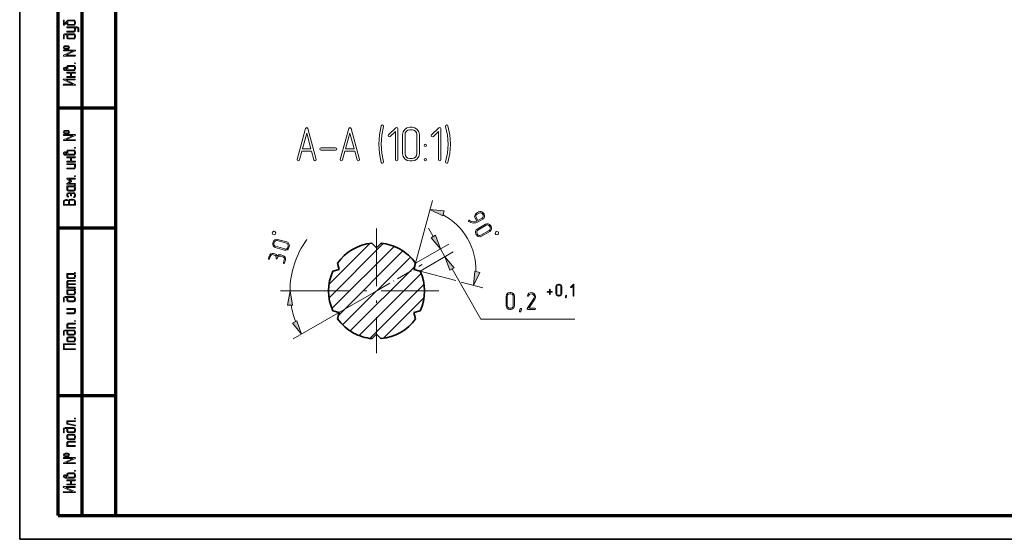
# Model space of a CAD drawing. Extents: x 0 to 420, y 0 to 297.
# Tile 1 of 18: x 0 to 205, y 0 to 108. Entities that reach past the tile are written whole.
import ezdxf

# ---------------------------------------------------------------- set-up
doc = ezdxf.new("R2010")
doc.units = 0
doc.linetypes.add('DASHDOT', pattern=[18.5, 12, -3, 0.5, -3])

msp = doc.modelspace()

# ---------------------------------------------------------------- linework, layer by layer
at = {"color": 7, "lineweight": 35}
for q in [(0, 297), (420, 0)]:
    msp.add_line((0, 0), q, dxfattribs=at)
at = {"color": 7, "lineweight": 70}
for p, q in [((20, 292), (20, 5)), ((8, 5), (8, 150)), ((13, 5), (13, 150)), ((20, 5), (415, 5))]:
    msp.add_line(p, q, dxfattribs=at)
at = {"color": 7, "lineweight": 70, "ltscale": 0.3}
for p, q in [((8, 90), (20, 90)), ((8, 65), (20, 65)), ((8, 30), (20, 30)), ((8, 5), (20, 5))]:
    msp.add_line(p, q, dxfattribs=at)
at = {"color": 7, "lineweight": 13, "ltscale": 0.338928}
msp.add_line((82.57, 57.61), (86.08, 70.7), dxfattribs=at)
at = {"color": 7, "linetype": 'DASHDOT', "lineweight": 13}
for p, q in [((74.42, 64.81), (74.42, 38.81)), ((87.42, 51.81), (61.42, 51.81))]:
    msp.add_line(p, q, dxfattribs=at)
at = {"color": 7, "lineweight": 13, "ltscale": 0.051139}
msp.add_line((85.24, 64.93), (86.26, 63.16), dxfattribs=at)
at = {"color": 7, "lineweight": 13, "ltscale": 0.400085}
for p, q in [((64.52, 50.39), (75.84, 61.7)), ((73.01, 41.91), (84.33, 53.22))]:
    msp.add_line(p, q, dxfattribs=at)
at = {"color": 7, "lineweight": 13, "ltscale": 0.299596}
for p, q in [((64.53, 53.22), (73, 61.7)), ((75.84, 41.91), (84.32, 50.39))]:
    msp.add_line(p, q, dxfattribs=at)
at = {"color": 7, "lineweight": 35, "ltscale": 0.033742}
for p, q in [((74.42, 60.81), (73.47, 61.76)), ((75.38, 61.76), (74.42, 60.81)), ((66.28, 57.61), (66.63, 56.31)), ((82.22, 56.31), (82.57, 57.61)), ((66.63, 56.31), (65.33, 55.96)), ((83.52, 55.96), (82.22, 56.31)), ((65.33, 47.65), (66.63, 47.31)), ((66.63, 47.31), (66.28, 46)), ((82.22, 47.31), (83.52, 47.65)), ((82.57, 46), (82.22, 47.31)), ((73.47, 41.85), (74.42, 42.81)), ((74.42, 42.81), (75.38, 41.85))]:
    msp.add_line(p, q, dxfattribs=at)
at = {"color": 7, "lineweight": 13, "ltscale": 0.458197}
for p, q in [((65.12, 48.15), (78.07, 61.11)), ((70.77, 42.5), (83.73, 55.46))]:
    msp.add_line(p, q, dxfattribs=at)
at = {"color": 7, "lineweight": 13, "ltscale": 0.476513}
for p, q in [((66.46, 46.67), (79.94, 60.15)), ((68.91, 43.46), (82.39, 56.94))]:
    msp.add_line(p, q, dxfattribs=at)
at = {"color": 7, "lineweight": 13, "ltscale": 0.199397}
for p, q in [((82.57, 57.61), (89.47, 61.6)), ((83.52, 55.96), (90.43, 59.94))]:
    msp.add_line(p, q, dxfattribs=at)
at = {"color": 7, "lineweight": 13, "ltscale": 0.047718}
msp.add_line((87.74, 60.6), (88.7, 58.94), dxfattribs=at)
at = {"color": 7, "lineweight": 13, "ltscale": 0.499889}
msp.add_line((67.35, 44.74), (81.49, 58.88), dxfattribs=at)
at = {"color": 7, "linetype": 'DASHDOT', "lineweight": 13, "ltscale": 0.277629}
msp.add_line((74.33, 51.75), (83.95, 57.3), dxfattribs=at)
at = {"color": 7, "lineweight": 13, "ltscale": 0.191688}
msp.add_line((83.52, 55.96), (90.93, 53.97), dxfattribs=at)
at = {"color": 7, "lineweight": 13, "ltscale": 0.301139}
msp.add_line((90.17, 56.39), (96.2, 45.95), dxfattribs=at)
at = {"color": 7, "lineweight": 13, "ltscale": 0.11838}
msp.add_line((92.04, 53.67), (96.62, 52.45), dxfattribs=at)
at = {"color": 7, "lineweight": 13, "ltscale": 0.176007}
msp.add_line((61.42, 51.81), (54.38, 51.81), dxfattribs=at)
at = {"color": 7, "lineweight": 13, "ltscale": 0.498343}
msp.add_line((74.33, 51.75), (57.07, 41.79), dxfattribs=at)
at = {"color": 7, "lineweight": 13, "ltscale": 0.489491}
msp.add_line((96.2, 45.95), (115.78, 45.95), dxfattribs=at)
at = {"color": 7, "lineweight": 13}
for points in [[(9.94, 108.2), (9.3, 107.54), (9.3, 108.21), (9.27, 108.28), (9.21, 108.3), (9.15, 108.28), (9.12, 108.21), (9.12, 107.32), (9.14, 107.25), (9.19, 107.22), (9.23, 107.23), (9.27, 107.26), (9.83, 107.83), (9.83, 107.59), (9.86, 107.45), (9.94, 107.33), (10.05, 107.25), (10.19, 107.23), (11.26, 107.23), (11.4, 107.26), (11.51, 107.34), (11.59, 107.45), (11.62, 107.59), (11.62, 107.94), (11.59, 108.08), (11.51, 108.2), (11.4, 108.27), (11.26, 108.3), (10.19, 108.3), (10.06, 108.28), (9.94, 108.2), (9.94, 108.2)], [(11.62, 106.69), (11.97, 106.69), (12.1, 106.64), (12.15, 106.52), (12.15, 105.98), (12.18, 105.91), (12.24, 105.89), (12.3, 105.92), (12.33, 105.98), (12.33, 106.52), (12.3, 106.65), (12.22, 106.77), (12.11, 106.84), (11.97, 106.87), (9.92, 106.87), (9.85, 106.84), (9.83, 106.78), (9.85, 106.72), (9.92, 106.69), (11.44, 106.69), (11.44, 106.16), (11.39, 106.04), (11.26, 105.98), (9.92, 105.98), (9.85, 105.95), (9.83, 105.89), (9.85, 105.83), (9.92, 105.8), (11.26, 105.8), (11.4, 105.83), (11.51, 105.91), (11.59, 106.02), (11.62, 106.16)], [(11.26, 108.12), (11.39, 108.07), (11.44, 107.94), (11.44, 107.59), (11.39, 107.46), (11.26, 107.41), (10.19, 107.41), (10.06, 107.46), (10.01, 107.59), (10.01, 107.94), (10.06, 108.07), (10.19, 108.12)], [(9.83, 105.26), (9.83, 104.73), (9.86, 104.59), (9.94, 104.48), (10.05, 104.4), (10.19, 104.37), (11.26, 104.37), (11.4, 104.4), (11.51, 104.48), (11.59, 104.59), (11.62, 104.73), (11.62, 105.09), (11.59, 105.22), (11.51, 105.34), (11.4, 105.41), (11.26, 105.44), (9.47, 105.44), (9.34, 105.41), (9.22, 105.34), (9.15, 105.22), (9.12, 105.09), (9.12, 104.46), (9.15, 104.4), (9.21, 104.37), (9.27, 104.4), (9.3, 104.46), (9.3, 105.09), (9.35, 105.21), (9.47, 105.26)], [(10.01, 105.26), (11.26, 105.26), (11.39, 105.21), (11.44, 105.09), (11.44, 104.73), (11.39, 104.6), (11.26, 104.55), (10.19, 104.55), (10.06, 104.6), (10.01, 104.73)], [(10.01, 102.94), (9.47, 102.94), (9.32, 102.91), (9.21, 102.83), (9.12, 102.59), (9.21, 102.34), (9.32, 102.25), (9.47, 102.23), (10.01, 102.23), (10.16, 102.26), (10.28, 102.34), (10.37, 102.59), (10.28, 102.83), (10.16, 102.91)], [(10.01, 102.76), (10.15, 102.71), (10.19, 102.59), (10.14, 102.46), (10.01, 102.41), (9.47, 102.41), (9.34, 102.46), (9.3, 102.59), (9.34, 102.71), (9.47, 102.76)], [(11.53, 102.05), (9.21, 102.05), (9.14, 102.02), (9.12, 101.96), (9.14, 101.9), (9.21, 101.87), (11.12, 101.87), (9.17, 100.97), (9.13, 100.93), (9.12, 100.89), (9.14, 100.83), (9.21, 100.8), (11.53, 100.8), (11.59, 100.83), (11.62, 100.89), (11.59, 100.96), (11.53, 100.98), (9.61, 100.98), (11.57, 101.88), (11.61, 101.92), (11.62, 101.96), (11.59, 102.02)], [(9.83, 98.24), (9.77, 98.32), (9.7, 98.4), (9.58, 98.47), (9.54, 98.48), (9.47, 98.48), (9.32, 98.45), (9.21, 98.37), (9.14, 98.25), (9.12, 98.12), (9.21, 97.88), (9.32, 97.79), (9.47, 97.77), (10.19, 97.77), (11.26, 97.77), (11.4, 97.79), (11.51, 97.87), (11.59, 97.99), (11.62, 98.13), (11.62, 98.48), (11.59, 98.62), (11.51, 98.74), (11.4, 98.81), (11.26, 98.84), (10.19, 98.84), (10.05, 98.81), (9.94, 98.73), (9.86, 98.62), (9.83, 98.48)], [(11.26, 98.66), (11.39, 98.61), (11.44, 98.48), (11.44, 98.13), (11.39, 98), (11.26, 97.95), (10.19, 97.95), (10.06, 98), (10.01, 98.13), (10.01, 98.48), (10.06, 98.61), (10.19, 98.66)], [(11.44, 99.29), (11.47, 99.22), (11.53, 99.2), (11.59, 99.22), (11.62, 99.29), (11.59, 99.35), (11.53, 99.38), (11.46, 99.35)], [(9.83, 97.95), (9.47, 97.95), (9.34, 98), (9.3, 98.12), (9.34, 98.25), (9.47, 98.3), (9.54, 98.29), (9.58, 98.26), (9.61, 98.24), (9.74, 98.08)], [(10.63, 97.23), (10.63, 96.52), (9.92, 96.52), (9.85, 96.49), (9.83, 96.43), (9.86, 96.37), (9.92, 96.34), (11.53, 96.34), (11.59, 96.37), (11.62, 96.43), (11.59, 96.49), (11.53, 96.52), (10.81, 96.52), (10.81, 97.23), (11.53, 97.23), (11.59, 97.26), (11.62, 97.32), (11.59, 97.38), (11.53, 97.41), (9.92, 97.41), (9.85, 97.38), (9.83, 97.32), (9.86, 97.26), (9.92, 97.23)], [(11.51, 95.99), (9.19, 95.99), (9.12, 95.96), (9.09, 95.9), (9.15, 95.82), (11.1, 94.91), (9.19, 94.91), (9.12, 94.88), (9.1, 94.82), (9.12, 94.76), (9.19, 94.74), (11.51, 94.74), (11.58, 94.76), (11.61, 94.82), (11.55, 94.9), (9.6, 95.81), (11.51, 95.81), (11.58, 95.84), (11.6, 95.9), (11.58, 95.96)], [(75.9, 78.75), (75.53, 80.57), (75.41, 82.44), (75.53, 84.28), (75.9, 86.12), (75.91, 86.18), (75.83, 86.37), (75.65, 86.43), (75.51, 86.39), (75.42, 86.24), (75.03, 84.35), (74.9, 82.44), (75.04, 80.5), (75.42, 78.62), (75.52, 78.47), (75.65, 78.43), (75.83, 78.51), (75.91, 78.68)], [(89.32, 78.62), (89.7, 80.51), (89.83, 82.44), (89.7, 84.35), (89.32, 86.24), (89.22, 86.39), (89.09, 86.43), (88.9, 86.35), (88.83, 86.19), (88.84, 86.12), (89.21, 84.29), (89.33, 82.44), (89.21, 80.58), (88.84, 78.75), (88.83, 78.68), (88.9, 78.51), (89.09, 78.43), (89.24, 78.48)], [(10.01, 85.3), (9.47, 85.3), (9.32, 85.27), (9.21, 85.19), (9.12, 84.95), (9.21, 84.7), (9.32, 84.62), (9.47, 84.59), (10.01, 84.59), (10.16, 84.62), (10.28, 84.7), (10.37, 84.95), (10.28, 85.19), (10.16, 85.27)], [(11.53, 84.42), (9.21, 84.42), (9.14, 84.39), (9.12, 84.32), (9.14, 84.26), (9.21, 84.24), (11.12, 84.24), (9.17, 83.33), (9.13, 83.3), (9.12, 83.25), (9.14, 83.19), (9.21, 83.17), (11.53, 83.17), (11.59, 83.19), (11.62, 83.25), (11.59, 83.32), (11.53, 83.34), (9.61, 83.34), (11.57, 84.24), (11.61, 84.28), (11.62, 84.32), (11.59, 84.39)], [(10.01, 85.12), (10.15, 85.07), (10.19, 84.95), (10.14, 84.82), (10.01, 84.77), (9.47, 84.77), (9.34, 84.82), (9.3, 84.95), (9.34, 85.07), (9.47, 85.12)], [(58.85, 80.94), (58.87, 80.94), (60.86, 80.94), (60.88, 80.94), (61.37, 79.13), (61.47, 78.99), (61.61, 78.94), (61.78, 79.01), (61.85, 79.18), (61.85, 79.25), (60.1, 85.7), (59.86, 85.92), (59.62, 85.7), (57.87, 79.25), (57.86, 79.18), (57.93, 79.01), (58.12, 78.94), (58.27, 78.99), (58.35, 79.13)], [(60.75, 81.44), (58.98, 81.44), (59.86, 84.73)], [(67.84, 80.94), (67.86, 80.94), (69.86, 80.94), (69.88, 80.94), (70.37, 79.13), (70.46, 78.99), (70.6, 78.94), (70.78, 79.01), (70.85, 79.18), (70.85, 79.25), (69.1, 85.7), (68.85, 85.92), (68.62, 85.7), (66.87, 79.25), (66.86, 79.18), (66.93, 79.01), (67.11, 78.94), (67.27, 78.99), (67.35, 79.13)], [(69.74, 81.44), (67.97, 81.44), (68.85, 84.73)], [(78.85, 79.18), (78.85, 85.68), (78.78, 85.86), (78.6, 85.92), (78.43, 85.85), (76.94, 84.36), (76.86, 84.19), (76.94, 84.01), (77.11, 83.93), (77.29, 84.01), (78.35, 85.09), (78.35, 79.18), (78.43, 79), (78.61, 78.94), (78.78, 79)], [(83.36, 80.43), (83.36, 84.43), (83.24, 85), (82.92, 85.5), (82.42, 85.82), (81.85, 85.94), (81.35, 85.94), (80.77, 85.81), (80.29, 85.48), (79.96, 84.99), (79.86, 84.43), (79.86, 80.43), (79.96, 79.86), (80.3, 79.38), (80.78, 79.04), (81.35, 78.94), (81.85, 78.94), (82.42, 79.04), (82.92, 79.38), (83.24, 79.86)], [(82.85, 80.43), (82.78, 80.03), (82.56, 79.72), (82.23, 79.5), (81.85, 79.44), (81.35, 79.44), (80.97, 79.5), (80.65, 79.72), (80.43, 80.04), (80.36, 80.43), (80.36, 84.43), (80.42, 84.81), (80.64, 85.14), (80.96, 85.35), (81.35, 85.43), (81.85, 85.43), (82.23, 85.35), (82.56, 85.14), (82.78, 84.81), (82.85, 84.43)], [(87.84, 79.18), (87.84, 85.68), (87.77, 85.86), (87.58, 85.92), (87.42, 85.85), (85.92, 84.36), (85.84, 84.19), (85.92, 84.01), (86.1, 83.93), (86.27, 84.01), (87.34, 85.09), (87.34, 79.18), (87.42, 79), (87.59, 78.94), (87.77, 79)], [(84.59, 82.44), (84.41, 82.35), (84.35, 82.18), (84.41, 82.01), (84.59, 81.93), (84.79, 82.02), (84.85, 82.18), (84.78, 82.35)], [(9.83, 80.6), (9.77, 80.68), (9.7, 80.76), (9.58, 80.83), (9.54, 80.84), (9.47, 80.84), (9.32, 80.82), (9.21, 80.73), (9.14, 80.62), (9.12, 80.49), (9.21, 80.24), (9.32, 80.16), (9.47, 80.13), (10.19, 80.13), (11.26, 80.13), (11.4, 80.16), (11.51, 80.24), (11.59, 80.35), (11.62, 80.49), (11.62, 80.84), (11.59, 80.98), (11.51, 81.1), (11.4, 81.17), (11.26, 81.2), (10.19, 81.2), (10.05, 81.17), (9.94, 81.1), (9.86, 80.98), (9.83, 80.84)], [(9.83, 80.31), (9.47, 80.31), (9.34, 80.36), (9.3, 80.49), (9.34, 80.61), (9.47, 80.67), (9.54, 80.65), (9.58, 80.62), (9.61, 80.6), (9.74, 80.45)], [(11.26, 81.02), (11.39, 80.97), (11.44, 80.84), (11.44, 80.49), (11.39, 80.36), (11.26, 80.31), (10.19, 80.31), (10.06, 80.36), (10.01, 80.49), (10.01, 80.84), (10.06, 80.97), (10.19, 81.02)], [(11.44, 81.65), (11.47, 81.58), (11.53, 81.56), (11.59, 81.58), (11.62, 81.65), (11.59, 81.72), (11.53, 81.74), (11.46, 81.71)], [(65.87, 81.19), (66.05, 81.27), (66.11, 81.43), (66.05, 81.61), (65.87, 81.69), (62.87, 81.69), (62.68, 81.6), (62.61, 81.43), (62.68, 81.26), (62.87, 81.19)], [(10.63, 79.59), (10.63, 78.88), (9.92, 78.88), (9.85, 78.85), (9.83, 78.79), (9.86, 78.73), (9.92, 78.7), (11.53, 78.7), (11.59, 78.73), (11.62, 78.79), (11.59, 78.86), (11.53, 78.88), (10.81, 78.88), (10.81, 79.59), (11.53, 79.59), (11.59, 79.62), (11.62, 79.68), (11.59, 79.75), (11.53, 79.77), (9.92, 79.77), (9.85, 79.74), (9.83, 79.68), (9.86, 79.62), (9.92, 79.59)], [(11.53, 78.34), (9.92, 78.34), (9.85, 78.32), (9.83, 78.25), (9.86, 78.19), (9.92, 78.17), (11.44, 78.17), (11.44, 77.63), (11.39, 77.5), (11.26, 77.45), (9.92, 77.45), (9.85, 77.42), (9.83, 77.36), (9.86, 77.3), (9.92, 77.27), (11.26, 77.27), (11.4, 77.3), (11.51, 77.38), (11.59, 77.49), (11.62, 77.63), (11.62, 78.25), (11.59, 78.32)], [(84.59, 79.44), (84.41, 79.35), (84.35, 79.18), (84.41, 79.01), (84.59, 78.94), (84.79, 79.02), (84.85, 79.18), (84.78, 79.37)], [(11.53, 75.31), (9.92, 75.31), (9.85, 75.29), (9.83, 75.23), (9.87, 75.15), (10.56, 74.69), (9.87, 74.23), (9.84, 74.19), (9.83, 74.16), (9.86, 74.09), (9.92, 74.06), (11.53, 74.06), (11.59, 74.09), (11.62, 74.15), (11.59, 74.22), (11.53, 74.24), (10.22, 74.24), (10.78, 74.61), (10.83, 74.69), (10.78, 74.76), (10.22, 75.14), (11.53, 75.14), (11.59, 75.16), (11.62, 75.22), (11.59, 75.29)], [(11.44, 75.76), (11.47, 75.69), (11.53, 75.67), (11.59, 75.69), (11.62, 75.76), (11.59, 75.83), (11.53, 75.85), (11.46, 75.82)], [(11.44, 73.83), (11.37, 73.74), (11.26, 73.71), (9.92, 73.71), (9.85, 73.68), (9.83, 73.61), (9.83, 72.99), (9.86, 72.85), (9.94, 72.74), (10.06, 72.66), (10.19, 72.64), (11.26, 72.64), (11.4, 72.66), (11.51, 72.74), (11.59, 72.85), (11.62, 72.99), (11.62, 73.35), (11.59, 73.49), (11.5, 73.61), (11.57, 73.69), (11.62, 73.77), (11.62, 73.8), (11.59, 73.87), (11.53, 73.89)], [(10.72, 72.16), (10.61, 72.25), (10.46, 72.28), (10.19, 72.28), (10.06, 72.25), (9.94, 72.16), (9.86, 72.04), (9.83, 71.9), (9.83, 71.73), (9.9, 71.52), (10.08, 71.39), (10.11, 71.38), (10.17, 71.41), (10.19, 71.47), (10.18, 71.52), (10.13, 71.55), (10.04, 71.62), (10.01, 71.73), (10.01, 71.9), (10.06, 72.04), (10.19, 72.1), (10.46, 72.1), (10.58, 72.04), (10.63, 71.9), (10.63, 71.73), (10.67, 71.66), (10.72, 71.63), (10.79, 71.66), (10.81, 71.73), (10.81, 71.9), (10.87, 72.04), (10.99, 72.1), (11.26, 72.1), (11.39, 72.04), (11.44, 71.9), (11.44, 71.63), (11.4, 71.53), (11.31, 71.46), (11.25, 71.38), (11.28, 71.32), (11.34, 71.29), (11.37, 71.29), (11.55, 71.43), (11.62, 71.63), (11.62, 71.9), (11.59, 72.05), (11.51, 72.17), (11.4, 72.25), (11.26, 72.28), (10.99, 72.28), (10.85, 72.24)], [(11.26, 73.53), (11.39, 73.48), (11.44, 73.35), (11.44, 72.99), (11.39, 72.87), (11.26, 72.81), (10.19, 72.81), (10.06, 72.87), (10.01, 72.99), (10.01, 73.53)], [(11.62, 69.78), (11.62, 70.41), (11.58, 70.6), (11.46, 70.77), (11.28, 70.9), (11.08, 70.94), (10.72, 70.94), (10.44, 70.86), (10.25, 70.65), (10.06, 70.8), (9.83, 70.85), (9.65, 70.85), (9.45, 70.81), (9.27, 70.69), (9.16, 70.52), (9.12, 70.32), (9.12, 69.78), (9.14, 69.71), (9.21, 69.69), (11.53, 69.69), (11.59, 69.71)], [(10.19, 69.87), (9.3, 69.87), (9.3, 70.32), (9.32, 70.45), (9.4, 70.57), (9.52, 70.65), (9.65, 70.67), (9.83, 70.67), (9.97, 70.65), (10.09, 70.57), (10.17, 70.45), (10.19, 70.32)], [(11.44, 69.87), (10.37, 69.87), (10.37, 70.41), (10.4, 70.54), (10.47, 70.66), (10.59, 70.74), (10.72, 70.76), (11.08, 70.76), (11.23, 70.74), (11.34, 70.66), (11.42, 70.54), (11.44, 70.41)], [(88.55, 68.51), (85.56, 68.77), (88.28, 67.5)], [(95.61, 66.2), (96.57, 66.76), (96.79, 66.95), (96.92, 67.22), (96.94, 67.51), (96.84, 67.79), (96.72, 68), (96.52, 68.23), (96.26, 68.35), (95.96, 68.37), (95.69, 68.28), (95.26, 68.02), (95.03, 67.83), (94.9, 67.57), (94.88, 67.28), (94.98, 67), (95.36, 66.36), (95.02, 66.24), (94.65, 66.21), (94.21, 66.3), (94, 66.39), (93.81, 66.52), (93.74, 66.55), (93.67, 66.54), (93.61, 66.46), (93.62, 66.37), (93.65, 66.32), (94.11, 66.06), (94.64, 65.96), (95.14, 66.02)], [(95.58, 66.48), (95.2, 67.13), (95.13, 67.31), (95.15, 67.5), (95.23, 67.68), (95.38, 67.81), (95.82, 68.06), (96, 68.13), (96.2, 68.11), (96.37, 68.03), (96.5, 67.88), (96.63, 67.66), (96.69, 67.47), (96.68, 67.28), (96.59, 67.11), (96.44, 66.98)], [(96.31, 63.21), (98.04, 64.21), (98.26, 64.4), (98.39, 64.67), (98.41, 64.96), (98.32, 65.24), (98.19, 65.45), (97.99, 65.68), (97.73, 65.8), (97.43, 65.82), (97.17, 65.72), (95.43, 64.72), (95.21, 64.54), (95.09, 64.27), (95.06, 63.98), (95.16, 63.7), (95.28, 63.49), (95.47, 63.26), (95.74, 63.14), (96.03, 63.11)], [(53.33, 63.68), (53.39, 63.9), (53.23, 64.19), (53.01, 64.25), (52.72, 64.09), (52.65, 63.87), (52.81, 63.58), (53.04, 63.52)], [(96.18, 63.43), (95.99, 63.36), (95.8, 63.38), (95.62, 63.46), (95.5, 63.61), (95.38, 63.83), (95.31, 64.01), (95.33, 64.2), (95.41, 64.38), (95.56, 64.51), (97.29, 65.51), (97.47, 65.57), (97.67, 65.56), (97.84, 65.48), (97.97, 65.33), (98.1, 65.11), (98.16, 64.93), (98.15, 64.73), (98.06, 64.55), (97.92, 64.43)], [(99.16, 63.77), (99.28, 63.56), (99.6, 63.48), (99.8, 63.59), (99.89, 63.91), (99.77, 64.12), (99.45, 64.2), (99.25, 64.08)], [(55.72, 62.02), (53.79, 62.56), (53.5, 62.59), (53.22, 62.5), (52.99, 62.31), (52.86, 62.05), (52.79, 61.8), (52.77, 61.51), (52.86, 61.23), (53.06, 61.01), (53.31, 60.88), (55.24, 60.33), (55.53, 60.3), (55.8, 60.4), (56.03, 60.58), (56.16, 60.85), (56.23, 61.09), (56.26, 61.38), (56.16, 61.66), (55.98, 61.88)], [(55.65, 61.77), (55.83, 61.69), (55.95, 61.54), (56.01, 61.35), (55.99, 61.16), (55.92, 60.92), (55.84, 60.74), (55.69, 60.62), (55.5, 60.55), (55.31, 60.57), (53.38, 61.12), (53.21, 61.2), (53.08, 61.36), (53.02, 61.54), (53.03, 61.74), (53.1, 61.98), (53.19, 62.15), (53.34, 62.28), (53.53, 62.34), (53.72, 62.32)], [(85.81, 62.9), (87.74, 60.6), (86.72, 63.42)], [(53.68, 59.11), (53.48, 59.38), (53.19, 59.53), (52.95, 59.6), (52.66, 59.63), (52.38, 59.54), (52.15, 59.35), (52.02, 59.09), (51.88, 58.61), (51.9, 58.51), (51.97, 58.45), (52.07, 58.46), (52.12, 58.54), (52.26, 59.02), (52.35, 59.2), (52.5, 59.32), (52.69, 59.38), (52.88, 59.36), (53.12, 59.3), (53.3, 59.2), (53.42, 59.06), (53.49, 58.87), (53.46, 58.68), (53.48, 58.58), (53.55, 58.52), (53.64, 58.53), (53.7, 58.61), (53.74, 58.73), (53.83, 58.9), (53.98, 59.03), (54.17, 59.09), (54.36, 59.07), (54.84, 58.94), (55.02, 58.85), (55.14, 58.7), (55.2, 58.51), (55.18, 58.32), (55.01, 57.72), (55.02, 57.62), (55.1, 57.56), (55.19, 57.57), (55.25, 57.65), (55.42, 58.25), (55.45, 58.54), (55.35, 58.82), (55.17, 59.04), (54.91, 59.18), (54.43, 59.31), (54.01, 59.31)], [(90.62, 56.65), (88.7, 58.94), (89.72, 56.13)], [(11.44, 55.56), (11.37, 55.48), (11.26, 55.44), (9.92, 55.44), (9.85, 55.42), (9.83, 55.35), (9.83, 54.73), (9.86, 54.59), (9.94, 54.48), (10.06, 54.4), (10.19, 54.37), (11.26, 54.37), (11.4, 54.4), (11.51, 54.48), (11.59, 54.59), (11.62, 54.73), (11.62, 55.09), (11.59, 55.23), (11.5, 55.35), (11.57, 55.43), (11.62, 55.51), (11.62, 55.54), (11.59, 55.6), (11.53, 55.63)], [(94.95, 55.95), (94.68, 52.97), (95.95, 55.68)], [(10.01, 53.12), (11.53, 53.12), (11.59, 53.15), (11.62, 53.21), (11.59, 53.28), (11.53, 53.3), (10.01, 53.3), (10.01, 53.66), (10.06, 53.78), (10.19, 53.84), (11.53, 53.84), (11.59, 53.87), (11.62, 53.93), (11.59, 53.99), (11.53, 54.01), (10.19, 54.01), (10.05, 53.99), (9.94, 53.91), (9.86, 53.8), (9.83, 53.66), (9.83, 52.5), (9.85, 52.43), (9.92, 52.41), (11.53, 52.41), (11.59, 52.44), (11.62, 52.5), (11.59, 52.56), (11.53, 52.59), (10.01, 52.59)], [(11.26, 55.26), (11.39, 55.21), (11.44, 55.09), (11.44, 54.73), (11.39, 54.6), (11.26, 54.55), (10.19, 54.55), (10.06, 54.6), (10.01, 54.73), (10.01, 55.26)], [(11.44, 52.17), (11.37, 52.09), (11.26, 52.05), (9.92, 52.05), (9.85, 52.03), (9.83, 51.96), (9.83, 51.34), (9.86, 51.19), (9.94, 51.08), (10.06, 51), (10.19, 50.98), (11.26, 50.98), (11.4, 51), (11.51, 51.08), (11.59, 51.2), (11.62, 51.34), (11.62, 51.69), (11.59, 51.84), (11.5, 51.96), (11.57, 52.03), (11.62, 52.12), (11.62, 52.15), (11.59, 52.21), (11.53, 52.24)], [(11.26, 51.87), (11.39, 51.82), (11.44, 51.69), (11.44, 51.34), (11.39, 51.21), (11.26, 51.16), (10.19, 51.16), (10.06, 51.21), (10.01, 51.34), (10.01, 51.87)], [(56.9, 48.85), (56.38, 51.81), (55.86, 48.85)], [(103.2, 48.7), (103.2, 50.7), (103.14, 50.99), (102.98, 51.23), (102.73, 51.4), (102.44, 51.45), (102.19, 51.45), (101.9, 51.39), (101.66, 51.23), (101.5, 50.98), (101.45, 50.7), (101.45, 48.7), (101.5, 48.41), (101.67, 48.17), (101.91, 48.01), (102.19, 47.95), (102.44, 47.95), (102.73, 48.01), (102.98, 48.17), (103.14, 48.41)], [(107.46, 47.95), (107.55, 47.99), (107.59, 48.08), (107.55, 48.17), (107.46, 48.2), (106.2, 48.2), (107.44, 50.09), (107.57, 50.35), (107.61, 50.59), (107.53, 50.93), (107.31, 51.21), (107.01, 51.39), (106.67, 51.45), (106.43, 51.42), (106.22, 51.32), (106.02, 51.13), (105.89, 50.86), (105.88, 50.81), (105.92, 50.73), (106.01, 50.69), (106.08, 50.72), (106.12, 50.77), (106.35, 51.1), (106.68, 51.2), (106.94, 51.15), (107.15, 51.02), (107.3, 50.82), (107.35, 50.59), (107.32, 50.41), (107.28, 50.32), (107.23, 50.23), (105.86, 48.15), (105.84, 48.09), (105.88, 47.99), (105.96, 47.95)], [(110.65, 51.72), (110.65, 52.06), (110.62, 52.13), (110.56, 52.15), (110.49, 52.13), (110.47, 52.06), (110.47, 51.72), (110.12, 51.72), (110.05, 51.69), (110.03, 51.63), (110.05, 51.57), (110.12, 51.54), (110.47, 51.54), (110.47, 51.19), (110.49, 51.13), (110.56, 51.1), (110.62, 51.13), (110.65, 51.19), (110.65, 51.54), (110.99, 51.54), (111.06, 51.57), (111.08, 51.63), (111.06, 51.69), (110.99, 51.72)], [(113.05, 51.28), (113.05, 52.68), (113.01, 52.88), (112.9, 53.05), (112.73, 53.16), (112.53, 53.2), (112.35, 53.2), (112.15, 53.16), (111.98, 53.05), (111.86, 52.87), (111.83, 52.68), (111.83, 51.28), (111.86, 51.08), (111.98, 50.91), (112.15, 50.79), (112.35, 50.75), (112.53, 50.75), (112.73, 50.79), (112.9, 50.91), (113.01, 51.08)], [(112.88, 51.28), (112.85, 51.14), (112.77, 51.03), (112.66, 50.95), (112.53, 50.93), (112.35, 50.93), (112.22, 50.95), (112.11, 51.03), (112.03, 51.14), (112, 51.28), (112, 52.68), (112.02, 52.81), (112.1, 52.92), (112.21, 53), (112.35, 53.03), (112.53, 53.03), (112.66, 53), (112.77, 52.92), (112.85, 52.81), (112.88, 52.68)], [(115.6, 50.84), (115.6, 53.11), (115.58, 53.18), (115.51, 53.2), (115.45, 53.18), (114.93, 52.65), (114.9, 52.59), (114.93, 52.53), (114.99, 52.5), (115.05, 52.53), (115.43, 52.91), (115.43, 50.84), (115.45, 50.78), (115.51, 50.75), (115.58, 50.78)], [(9.83, 50.44), (9.83, 49.91), (9.86, 49.77), (9.94, 49.65), (10.05, 49.57), (10.19, 49.55), (11.26, 49.55), (11.4, 49.58), (11.51, 49.66), (11.59, 49.77), (11.62, 49.91), (11.62, 50.26), (11.59, 50.4), (11.51, 50.52), (11.4, 50.59), (11.26, 50.62), (9.47, 50.62), (9.34, 50.59), (9.22, 50.52), (9.15, 50.4), (9.12, 50.26), (9.12, 49.64), (9.15, 49.57), (9.21, 49.55), (9.27, 49.57), (9.3, 49.64), (9.3, 50.26), (9.35, 50.39), (9.47, 50.44)], [(10.01, 50.44), (11.26, 50.44), (11.39, 50.39), (11.44, 50.26), (11.44, 49.91), (11.39, 49.78), (11.26, 49.73), (10.19, 49.73), (10.06, 49.78), (10.01, 49.91)], [(102.95, 48.7), (102.91, 48.5), (102.8, 48.35), (102.63, 48.24), (102.44, 48.2), (102.19, 48.2), (102, 48.24), (101.85, 48.35), (101.73, 48.51), (101.7, 48.7), (101.7, 50.7), (101.73, 50.89), (101.84, 51.05), (102, 51.16), (102.19, 51.2), (102.44, 51.2), (102.63, 51.16), (102.8, 51.05), (102.91, 50.89), (102.95, 50.7)], [(114.06, 50.8), (113.97, 50.46), (113.94, 50.4), (113.89, 50.38), (113.82, 50.41), (113.8, 50.47), (113.8, 50.5), (113.89, 50.84), (113.92, 50.89), (113.97, 50.91), (114.04, 50.89), (114.06, 50.83)], [(11.53, 48.12), (9.92, 48.12), (9.85, 48.09), (9.83, 48.03), (9.86, 47.97), (9.92, 47.94), (11.44, 47.94), (11.44, 47.41), (11.39, 47.28), (11.26, 47.23), (9.92, 47.23), (9.85, 47.2), (9.83, 47.14), (9.86, 47.08), (9.92, 47.05), (11.26, 47.05), (11.4, 47.07), (11.51, 47.15), (11.59, 47.27), (11.62, 47.41), (11.62, 48.03), (11.59, 48.1)], [(104.64, 48.02), (104.51, 47.53), (104.47, 47.45), (104.39, 47.43), (104.3, 47.47), (104.26, 47.55), (104.27, 47.59), (104.39, 48.08), (104.44, 48.15), (104.51, 48.18), (104.6, 48.14), (104.64, 48.06)], [(11.44, 45.54), (11.47, 45.47), (11.53, 45.45), (11.59, 45.47), (11.62, 45.54), (11.59, 45.6), (11.53, 45.63), (11.46, 45.6)], [(56.87, 45.08), (58.8, 42.79), (57.77, 45.6)], [(9.83, 43.48), (9.83, 42.95), (9.86, 42.81), (9.94, 42.69), (10.05, 42.61), (10.19, 42.59), (11.26, 42.59), (11.4, 42.62), (11.51, 42.7), (11.59, 42.81), (11.62, 42.95), (11.62, 43.3), (11.59, 43.44), (11.51, 43.56), (11.4, 43.63), (11.26, 43.66), (9.47, 43.66), (9.34, 43.63), (9.22, 43.55), (9.15, 43.44), (9.12, 43.3), (9.12, 42.68), (9.15, 42.61), (9.21, 42.59), (9.27, 42.61), (9.3, 42.68), (9.3, 43.3), (9.35, 43.43), (9.47, 43.48)], [(11.53, 45.09), (10.19, 45.09), (10.05, 45.06), (9.94, 44.98), (9.86, 44.87), (9.83, 44.73), (9.83, 44.11), (9.85, 44.04), (9.92, 44.02), (11.53, 44.02), (11.59, 44.04), (11.62, 44.11), (11.59, 44.17), (11.53, 44.2), (10.01, 44.2), (10.01, 44.73), (10.06, 44.86), (10.19, 44.91), (11.53, 44.91), (11.59, 44.94), (11.62, 45), (11.59, 45.06)], [(10.01, 43.48), (11.26, 43.48), (11.39, 43.43), (11.44, 43.3), (11.44, 42.95), (11.39, 42.82), (11.26, 42.77), (10.19, 42.77), (10.06, 42.82), (10.01, 42.95)], [(11.26, 42.23), (10.19, 42.23), (10.05, 42.2), (9.94, 42.13), (9.86, 42.01), (9.83, 41.87), (9.83, 41.51), (9.86, 41.37), (9.94, 41.26), (10.06, 41.18), (10.19, 41.16), (11.26, 41.16), (11.4, 41.18), (11.51, 41.26), (11.59, 41.38), (11.62, 41.51), (11.62, 41.87), (11.59, 42.01), (11.51, 42.13), (11.4, 42.2)], [(11.26, 42.05), (11.39, 42), (11.44, 41.87), (11.44, 41.51), (11.39, 41.39), (11.26, 41.34), (10.19, 41.34), (10.06, 41.39), (10.01, 41.51), (10.01, 41.87), (10.06, 42), (10.19, 42.05)], [(11.53, 40.81), (9.21, 40.81), (9.14, 40.78), (9.12, 40.72), (9.12, 39.64), (9.14, 39.58), (9.21, 39.56), (11.53, 39.56), (11.59, 39.58), (11.62, 39.64), (11.59, 39.71), (11.53, 39.74), (9.3, 39.74), (9.3, 40.63), (11.53, 40.63), (11.59, 40.66), (11.62, 40.72), (11.59, 40.78)], [(11.53, 24.73), (9.92, 24.73), (9.85, 24.71), (9.83, 24.64), (9.83, 24.11), (9.9, 24.02), (11.51, 23.66), (11.53, 23.66), (11.59, 23.69), (11.62, 23.75), (11.55, 23.84), (10.01, 24.18), (10.01, 24.55), (11.53, 24.55), (11.59, 24.58), (11.62, 24.64), (11.59, 24.71)], [(11.44, 25.18), (11.47, 25.11), (11.53, 25.09), (11.59, 25.11), (11.62, 25.18), (11.59, 25.25), (11.53, 25.27), (11.46, 25.24)], [(9.83, 23.12), (9.83, 22.59), (9.86, 22.45), (9.94, 22.33), (10.05, 22.25), (10.19, 22.23), (11.26, 22.23), (11.4, 22.26), (11.51, 22.34), (11.59, 22.45), (11.62, 22.59), (11.62, 22.94), (11.59, 23.08), (11.51, 23.2), (11.4, 23.27), (11.26, 23.3), (9.47, 23.3), (9.34, 23.27), (9.22, 23.2), (9.15, 23.08), (9.12, 22.94), (9.12, 22.32), (9.15, 22.25), (9.21, 22.23), (9.27, 22.25), (9.3, 22.32), (9.3, 22.94), (9.35, 23.07), (9.47, 23.12)], [(10.01, 23.12), (11.26, 23.12), (11.39, 23.07), (11.44, 22.94), (11.44, 22.59), (11.39, 22.46), (11.26, 22.41), (10.19, 22.41), (10.06, 22.46), (10.01, 22.59)], [(11.26, 21.87), (10.19, 21.87), (10.05, 21.84), (9.94, 21.77), (9.86, 21.65), (9.83, 21.51), (9.83, 21.16), (9.86, 21.01), (9.94, 20.9), (10.06, 20.82), (10.19, 20.8), (11.26, 20.8), (11.4, 20.82), (11.51, 20.9), (11.59, 21.02), (11.62, 21.16), (11.62, 21.51), (11.59, 21.65), (11.51, 21.77), (11.4, 21.84)], [(11.26, 21.69), (11.39, 21.64), (11.44, 21.51), (11.44, 21.16), (11.39, 21.03), (11.26, 20.98), (10.19, 20.98), (10.06, 21.03), (10.01, 21.16), (10.01, 21.51), (10.06, 21.64), (10.19, 21.69)], [(11.53, 20.44), (10.19, 20.44), (10.05, 20.41), (9.94, 20.34), (9.86, 20.22), (9.83, 20.09), (9.83, 19.46), (9.85, 19.4), (9.92, 19.37), (11.53, 19.37), (11.59, 19.4), (11.62, 19.46), (11.59, 19.53), (11.53, 19.55), (10.01, 19.55), (10.01, 20.09), (10.06, 20.21), (10.19, 20.26), (11.53, 20.26), (11.59, 20.29), (11.62, 20.35), (11.59, 20.42)], [(10.01, 17.94), (9.47, 17.94), (9.32, 17.91), (9.21, 17.83), (9.12, 17.59), (9.21, 17.34), (9.32, 17.25), (9.47, 17.23), (10.01, 17.23), (10.16, 17.26), (10.28, 17.34), (10.37, 17.59), (10.28, 17.83), (10.16, 17.91)], [(11.53, 17.05), (9.21, 17.05), (9.14, 17.02), (9.12, 16.96), (9.14, 16.9), (9.21, 16.87), (11.12, 16.87), (9.17, 15.97), (9.13, 15.93), (9.12, 15.89), (9.14, 15.83), (9.21, 15.8), (11.53, 15.8), (11.59, 15.83), (11.62, 15.89), (11.59, 15.96), (11.53, 15.98), (9.61, 15.98), (11.57, 16.88), (11.61, 16.92), (11.62, 16.96), (11.59, 17.02)], [(10.01, 17.76), (10.15, 17.71), (10.19, 17.59), (10.14, 17.46), (10.01, 17.41), (9.47, 17.41), (9.34, 17.46), (9.3, 17.59), (9.34, 17.71), (9.47, 17.76)], [(11.44, 14.29), (11.47, 14.22), (11.53, 14.2), (11.59, 14.22), (11.62, 14.29), (11.59, 14.35), (11.53, 14.38), (11.46, 14.35)], [(9.83, 13.24), (9.77, 13.32), (9.7, 13.4), (9.58, 13.47), (9.54, 13.48), (9.47, 13.48), (9.32, 13.45), (9.21, 13.37), (9.14, 13.25), (9.12, 13.12), (9.21, 12.88), (9.32, 12.79), (9.47, 12.77), (10.19, 12.77), (11.26, 12.77), (11.4, 12.79), (11.51, 12.87), (11.59, 12.99), (11.62, 13.13), (11.62, 13.48), (11.59, 13.62), (11.51, 13.74), (11.4, 13.81), (11.26, 13.84), (10.19, 13.84), (10.05, 13.81), (9.94, 13.73), (9.86, 13.62), (9.83, 13.48)], [(9.83, 12.95), (9.47, 12.95), (9.34, 13), (9.3, 13.12), (9.34, 13.25), (9.47, 13.3), (9.54, 13.29), (9.58, 13.26), (9.61, 13.24), (9.74, 13.08)], [(10.63, 12.23), (10.63, 11.52), (9.92, 11.52), (9.85, 11.49), (9.83, 11.43), (9.86, 11.37), (9.92, 11.34), (11.53, 11.34), (11.59, 11.37), (11.62, 11.43), (11.59, 11.49), (11.53, 11.52), (10.81, 11.52), (10.81, 12.23), (11.53, 12.23), (11.59, 12.26), (11.62, 12.32), (11.59, 12.38), (11.53, 12.41), (9.92, 12.41), (9.85, 12.38), (9.83, 12.32), (9.86, 12.26), (9.92, 12.23)], [(11.26, 13.66), (11.39, 13.61), (11.44, 13.48), (11.44, 13.13), (11.39, 13), (11.26, 12.95), (10.19, 12.95), (10.06, 13), (10.01, 13.13), (10.01, 13.48), (10.06, 13.61), (10.19, 13.66)], [(11.51, 10.99), (9.19, 10.99), (9.12, 10.96), (9.09, 10.9), (9.15, 10.82), (11.1, 9.91), (9.19, 9.91), (9.12, 9.88), (9.1, 9.82), (9.12, 9.76), (9.19, 9.74), (11.51, 9.74), (11.58, 9.76), (11.61, 9.82), (11.55, 9.9), (9.6, 10.81), (11.51, 10.81), (11.58, 10.84), (11.6, 10.9), (11.58, 10.96)]]:
    msp.add_lwpolyline(points, close=True, dxfattribs=at)
for centre, radius, start, end in [((82.22, 56.31), 12.91, 358.2326, 61.7674), ((74.42, 51.81), 18.04, 143.5674, 180), ((74.42, 51.81), 18.04, 189.4257, 200.5743)]:
    msp.add_arc(centre, radius, start, end, dxfattribs=at)
at = {"color": 7, "lineweight": 35}
for start, end in [(95.4764, 144.5236), (61.3521, 84.5236), (35.4764, 61.3521), (155.4764, 204.5236), (335.4764, 24.5236), (215.4764, 241.3521), (275.4764, 324.5236), (241.3521, 264.5236)]:
    msp.add_arc((74.42, 51.81), 10, start, end, dxfattribs=at)
at = {"color": 7, "lineweight": 13}
for points in [[(88.55, 68.51), (85.56, 68.77), (88.55, 68.51), (88.28, 67.5)], [(85.81, 62.9), (87.74, 60.6), (85.81, 62.9), (86.72, 63.42)], [(90.62, 56.65), (88.7, 58.94), (90.62, 56.65), (89.72, 56.13)], [(94.95, 55.95), (94.68, 52.97), (94.95, 55.95), (95.95, 55.68)], [(56.9, 48.85), (56.38, 51.81), (56.9, 48.85), (55.86, 48.85)], [(56.87, 45.08), (58.8, 42.79), (56.87, 45.08), (57.77, 45.6)]]:
    msp.add_solid(points, dxfattribs=at)

doc.saveas('drawing.dxf')
